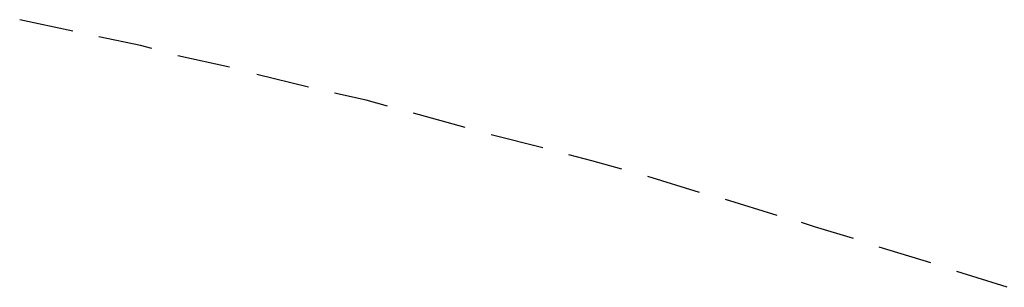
# Model space of a CAD drawing. Header units: feet. Extents: x -79 to 198, y -22 to 181.
# Tile 190 of 203: x 110.96 to 120.09, y 155.68 to 158.16. Entities that reach past the tile are written whole.
import ezdxf

# ---------------------------------------------------------------- set-up
doc = ezdxf.new("R2010")
doc.units = ezdxf.units.FT
doc.layers.add('A-LINEA', color=7, linetype='CONTINUOUS')

msp = doc.modelspace()

# ---------------------------------------------------------------- linework, layer by layer
at = {"layer": 'A-LINEA'}
for p, q in [((111.4533, 158.0578), (110.96, 158.1644)), ((112.9067, 157.7244), (112.4267, 157.8311)), ((113.64, 157.5378), (113.16, 157.6578)), ((115.0933, 157.1644), (114.6133, 157.2978)), ((115.8133, 156.9778), (115.3333, 157.0978)), ((117.2667, 156.5644), (116.7867, 156.7111)), ((117.9867, 156.3511), (117.5067, 156.4978)), ((119.4133, 155.9111), (118.9333, 156.0578)), ((120.12, 155.6844), (119.6533, 155.8311))]:
    msp.add_line(p, q, dxfattribs=at)
for points in [[(112.1867, 157.8978), (112.08, 157.9244), (111.6933, 158.0044)], [(114.3733, 157.3644), (114.1733, 157.4178), (113.88, 157.4844)], [(116.5467, 156.7778), (116.2667, 156.8578), (116.0533, 156.9111)], [(118.6933, 156.1378), (118.3333, 156.2444), (118.2133, 156.2844)]]:
    msp.add_lwpolyline(points, dxfattribs=at)

doc.saveas('drawing.dxf')
